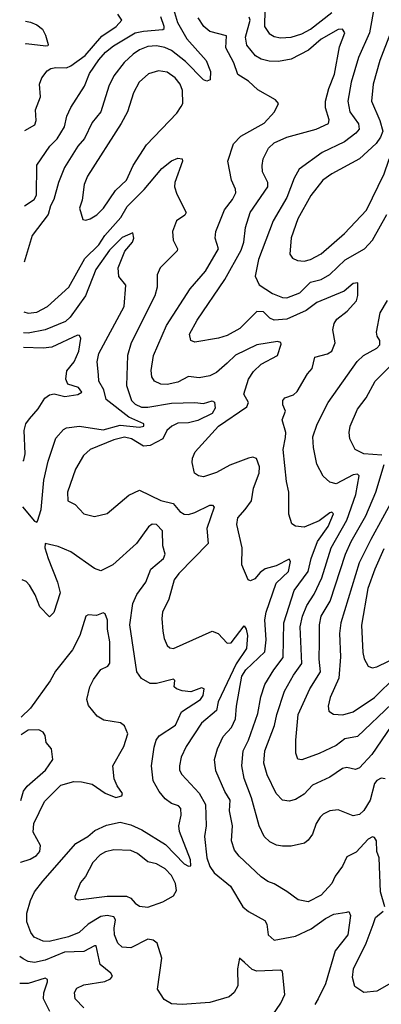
# Model space of a CAD drawing. Extents: x 1268547 to 1425625, y 515768 to 616754.
# Tile 10 of 256: x 1306066 to 1307756, y 535989 to 540597. Entities that reach past the tile are written whole.
import ezdxf

# ---------------------------------------------------------------- set-up
doc = ezdxf.new("R2010")
doc.units = 0

msp = doc.modelspace()

# ---------------------------------------------------------------- linework, layer by layer
at = {"layer": '0CON10XD'}
for points in [[(1307856.6, 540755), (1307798.6, 540535), (1307750, 540405), (1307717.6, 540295), (1307710.3, 540215), (1307750, 540125), (1307762.7, 540075), (1307752.9, 540047.1), (1307732.4, 540017.6), (1307654.4, 539945), (1307524.3, 539875), (1307482.5, 539845), (1307426.5, 539773.5), (1307366, 539665), (1307334.1, 539575.9), (1307329.3, 539499.3), (1307341.4, 539481.4), (1307365, 539469.4), (1307395, 539467.5)], [(1306784.3, 540645.7), (1306803.1, 540583.1), (1306846.8, 540506.8), (1306936.6, 540405), (1306957.1, 540355), (1306956.2, 540315), (1306941.2, 540308.8), (1306925, 540315.8), (1306840.9, 540400.9), (1306775, 540451.9), (1306743.4, 540466.6), (1306705, 540474.8), (1306665, 540471.7), (1306625, 540455.3), (1306595.4, 540435), (1306553.3, 540396.7), (1306505.5, 540334.5), (1306482.1, 540285), (1306445.2, 540164.8), (1306404.6, 540115), (1306368.8, 540041.2), (1306337.1, 540005), (1306275, 539904.4), (1306247.5, 539835), (1306225.7, 539755), (1306209.3, 539725), (1306198, 539685), (1306123.6, 539586.4), (1306085.7, 539462.1)], [(1307724.7, 540664.7), (1307700.5, 540535), (1307649.5, 540420.5), (1307615, 540304), (1307599.5, 540215), (1307608.9, 540165), (1307649.2, 540109.2), (1307652.5, 540085), (1307636.6, 540065), (1307584.2, 540025.8), (1307479.1, 539975), (1307372.4, 539897.6), (1307348.2, 539855), (1307313.8, 539765), (1307250.5, 539655), (1307181.6, 539475), (1307167.2, 539397.2), (1307185.4, 539355.4), (1307247.1, 539315), (1307295, 539296.1), (1307315, 539294.7)], [(1307211, 540645), (1307210.7, 540565), (1307232.2, 540532.2), (1307255, 540518.4), (1307285, 540512.4), (1307335, 540514.2), (1307385, 540531), (1307425, 540552.2), (1307525, 540630)], [(1307395, 539467.5), (1307425, 539474.6), (1307475, 539501.1), (1307583.8, 539596.2), (1307687.1, 539705), (1307770, 539875), (1307791.1, 539938.9), (1307825, 540010), (1307865.8, 540114.2), (1307894.2, 540215.8), (1307991.9, 540328.1), (1308060.5, 540459.5), (1308105, 540506.7), (1308195, 540573.3), (1308270.5, 540669.5)], [(1306087.3, 539726.3), (1306133.3, 539755), (1306144.2, 539775), (1306145, 539915.8), (1306206.4, 540005), (1306240.3, 540039.7), (1306275.3, 540095), (1306285.9, 540145), (1306304.8, 540185.2), (1306368.5, 540285), (1306392.2, 540345), (1306435, 540408.2), (1306466.6, 540445), (1306503.8, 540475), (1306605.1, 540534.9), (1306645, 540543.5), (1306735, 540550.5), (1306741.5, 540555), (1306741.6, 540565), (1306725, 540609.4)], [(1306089.4, 540078), (1306135.5, 540105), (1306141.8, 540125), (1306138.8, 540175), (1306162.2, 540235), (1306158.1, 540295), (1306168.6, 540325), (1306193.3, 540356.7), (1306211.5, 540368.5), (1306235, 540373.5), (1306285, 540371.1), (1306305, 540380.4), (1306370.9, 540429.1), (1306450.1, 540519.9), (1306517.1, 540565), (1306542.9, 540595), (1306525, 540623.1)], [(1306092.4, 540589), (1306115.6, 540585.6), (1306145, 540573.3), (1306171.8, 540551.8), (1306186.8, 540525), (1306198.9, 540481.1), (1306196.4, 540473.6), (1306187.2, 540472.8), (1306095, 540483.3), (1306091.8, 540482)], [(1307772.8, 536445), (1307752.7, 536515), (1307746.2, 536675), (1307735.6, 536705), (1307734.3, 536755), (1307725, 536770), (1307715, 536772.9), (1307695, 536762.7), (1307638.3, 536701.7), (1307595, 536680), (1307575.5, 536635), (1307540.7, 536589.2), (1307525, 536554.2), (1307475, 536500.6), (1307415, 536468.1), (1307368, 536478), (1307315, 536516.5), (1307255, 536552.7), (1307225, 536563.5), (1307195, 536585.5), (1307092, 536682), (1307070.6, 536710.6), (1307055.4, 536755), (1307060.8, 536825), (1307046.8, 536895), (1307048.8, 536945), (1307024.7, 536985), (1306982.1, 537082.1), (1306976.2, 537135), (1306990.4, 537185), (1307017.1, 537242.9), (1307055.2, 537284.8), (1307074.3, 537325.7), (1307078.8, 537385), (1307104.2, 537525), (1307122.4, 537555), (1307211.7, 537638.3), (1307218.1, 537695), (1307211.4, 537788.6), (1307217.5, 537825), (1307265, 537960), (1307322.4, 538015), (1307332.1, 538062.1), (1307325, 538072.2), (1307265, 538041.5), (1307213.7, 538026.3), (1307189.8, 538010.2), (1307165, 537980.6), (1307145, 537970.8), (1307134, 537975), (1307103.8, 538045), (1307105.5, 538125), (1307080, 538235), (1307085.5, 538265), (1307119.5, 538305), (1307150, 538345), (1307158.2, 538405), (1307184.6, 538475), (1307186.7, 538505), (1307172.6, 538542.6), (1307155, 538549.4), (1307135, 538544.5), (1307047.5, 538512.5), (1306985, 538477.3), (1306925, 538457.1), (1306902.1, 538462.1), (1306882.5, 538475), (1306871.4, 538525), (1306872.9, 538545), (1306885.8, 538575), (1306994.6, 538695), (1307127.8, 538785), (1307134.6, 538805), (1307113.4, 538845), (1307135, 538914.6), (1307159.2, 538950.8), (1307194.8, 538985.2), (1307270.8, 539025), (1307288.8, 539078.8), (1307286.8, 539086.8), (1307271.4, 539091.4), (1307175, 539074.5), (1307075, 539027), (1307035, 538990.2), (1306985, 538946.1), (1306955, 538930.9), (1306905, 538921.1), (1306855, 538927.2), (1306805, 538901.2), (1306755, 538890), (1306725, 538890.7), (1306695.9, 538905.9), (1306683.8, 538925), (1306680.3, 538955), (1306691.8, 539025), (1306751.6, 539165), (1306862.6, 539337.4), (1306935, 539419.5), (1306994.6, 539525), (1306978.8, 539575), (1306982.7, 539605), (1307023, 539707), (1307060.3, 539755), (1307076.4, 539786.4), (1307075, 539803.3), (1307056.5, 539845), (1307038.5, 539935), (1307064.4, 540015), (1307099.1, 540050.9), (1307208.2, 540111.8), (1307257.3, 540165), (1307275.8, 540205), (1307261.5, 540221.5), (1307178.5, 540268.5), (1307135, 540309.1), (1307085, 540340), (1307066.4, 540395), (1307029.5, 540465), (1307031.9, 540521.9), (1306955, 540540.7), (1306926.8, 540565), (1306899.3, 540605)], [(1307774.5, 537044.5), (1307755, 537046.9), (1307735, 537036.9), (1307725, 537022.2), (1307704.6, 536945), (1307675, 536896.9), (1307655, 536877.8), (1307625, 536871.5), (1307555, 536898.6), (1307515, 536894.4), (1307485, 536879.6), (1307470, 536865), (1307452.1, 536835), (1307434.6, 536785.4), (1307415, 536758), (1307396.4, 536743.6), (1307335, 536728.9), (1307295, 536728.9), (1307265.8, 536734.2), (1307235, 536749.6), (1307209.1, 536775), (1307184.7, 536824.7), (1307149.3, 536955), (1307115, 537046), (1307104.7, 537105), (1307110.3, 537175), (1307135.7, 537225), (1307179.7, 537349.7), (1307192.2, 537427.8), (1307212.4, 537485), (1307254.2, 537555), (1307298.1, 537611.9), (1307301, 537775), (1307348.9, 537925), (1307415, 538014.6), (1307428.4, 538075), (1307458.4, 538155), (1307508.4, 538225), (1307532.5, 538285), (1307525, 538291.8), (1307515, 538288.9), (1307465, 538251.6), (1307395, 538222.7), (1307355, 538226.2), (1307337.7, 538237.7), (1307323.2, 538283.2), (1307324.6, 538385), (1307312.5, 538435), (1307296.8, 538585), (1307307.7, 538642.3), (1307310.6, 538665), (1307292.2, 538725), (1307307.9, 538765), (1307295.6, 538795), (1307295.7, 538815), (1307305, 538827.5), (1307345, 538841.8), (1307363.2, 538856.8), (1307411.2, 538938.8), (1307433.3, 538965), (1307445, 539016.9), (1307505, 539033.3), (1307525.4, 539045), (1307540.5, 539085), (1307529.1, 539145), (1307535.4, 539175), (1307547.9, 539195), (1307596.6, 539233.4), (1307639.5, 539280.5), (1307646, 539306), (1307645.9, 539365.9), (1307625, 539361.5), (1307583.2, 539326.8), (1307455, 539272.6), (1307405, 539236.1), (1307315, 539195.7), (1307255, 539191.2), (1307235, 539200.4), (1307205, 539228.9), (1307175, 539230.8), (1307095, 539151.2), (1307035, 539119.6), (1306995, 539106.7), (1306885, 539087.1), (1306865.7, 539095.7), (1306858.9, 539125), (1306895, 539191.4), (1307025, 539380.9), (1307101.6, 539518.4), (1307113.8, 539555), (1307121.2, 539625), (1307142.8, 539695), (1307225.3, 539815), (1307226.1, 539835), (1307200.4, 539885), (1307198.5, 539915), (1307204.6, 539945), (1307229.5, 539995), (1307255, 540020), (1307315, 540046.8), (1307451.2, 540085), (1307508.7, 540111.3), (1307511.7, 540128.3), (1307495.3, 540185), (1307494.7, 540215), (1307510.8, 540275), (1307538, 540342), (1307560.9, 540469.1), (1307585.5, 540535), (1307575, 540552.5), (1307555, 540550.5), (1307475, 540505.6), (1307416.4, 540453.6), (1307335, 540411.6), (1307275, 540400.8), (1307232.6, 540402.6), (1307195, 540411.8), (1307167.9, 540427.9), (1307127.2, 540477.2), (1307121.5, 540515), (1307142.5, 540595), (1307138.1, 540608.1)], [(1306375, 539658), (1306395, 539664.3), (1306426, 539684), (1306457.5, 539715), (1306512.8, 539797.2), (1306565, 539845.6), (1306596.1, 539915), (1306658.3, 540011.7), (1306800.2, 540159.8), (1306819.7, 540190.3), (1306827.5, 540205), (1306826.7, 540265), (1306815.4, 540295), (1306792.7, 540325), (1306755, 540350.9), (1306715, 540357.3), (1306667.1, 540342.9), (1306623.5, 540305), (1306598.2, 540255), (1306569.2, 540165), (1306539.5, 540110.5), (1306381.8, 539865), (1306366.9, 539825), (1306357.6, 539752.4), (1306344.6, 539715.4), (1306361.2, 539661.2), (1306375, 539658)], [(1306084.3, 539230.2), (1306105, 539222.7), (1306145, 539228), (1306195, 539253.9), (1306295.4, 539345), (1306370.1, 539479.9), (1306435, 539543.6), (1306462.9, 539587.1), (1306538.8, 539671.2), (1306567.9, 539722.1), (1306647.3, 539802.7), (1306730.3, 539899.7), (1306775, 539936.2), (1306805, 539948.5), (1306825, 539946.2), (1306826.7, 539935), (1306790.4, 539835), (1306790, 539815), (1306800.8, 539780.8), (1306844.5, 539695), (1306838, 539682), (1306799.4, 539655), (1306779.5, 539605), (1306782.7, 539565), (1306802.9, 539525), (1306802.5, 539515), (1306721.9, 539435), (1306707.9, 539402.1), (1306708.9, 539345), (1306697.2, 539305), (1306586.1, 539085), (1306570, 539025), (1306564.2, 538884.2), (1306587.6, 538815), (1306605, 538797.1), (1306635, 538783.5), (1306665, 538783.3), (1306775, 538801.6), (1306884.7, 538805.3), (1306925, 538800.4), (1306965, 538813.1), (1306976.3, 538806.3), (1306979.4, 538779.4), (1306965, 538753.5), (1306898.9, 538721.1), (1306855, 538710), (1306805, 538708.4), (1306776.6, 538695), (1306753.6, 538675), (1306734.6, 538635), (1306675, 538604), (1306645, 538601.6), (1306588.9, 538635), (1306555, 538642.5), (1306505, 538630.9), (1306395, 538585.4), (1306363.1, 538556.9), (1306325.9, 538494.1), (1306288.4, 538385), (1306291.1, 538345), (1306325, 538327.7), (1306365, 538284.7), (1306415, 538271.5), (1306474.6, 538285.4), (1306575, 538372.2), (1306625, 538394.4), (1306725, 538346.5), (1306783.2, 538333.2), (1306814.6, 538295), (1306835, 538282.7), (1306855, 538281.2), (1306885, 538290.6), (1306955, 538325.4), (1306966.7, 538325), (1306975.5, 538315.5), (1306939.7, 538215), (1306946.2, 538145), (1306809.5, 538005), (1306787.9, 537975), (1306763.5, 537885), (1306733.3, 537825), (1306729.5, 537795), (1306734.6, 537735), (1306740.7, 537700.7), (1306755, 537668.8), (1306766.9, 537656.9), (1306784.5, 537654.5), (1306965, 537734.7), (1306993.3, 537725), (1307035, 537679.2), (1307055, 537680), (1307115, 537760), (1307125, 537744), (1307131, 537715), (1307125.2, 537655), (1307077.8, 537582.2), (1306993.7, 537405), (1306985.2, 537364.8), (1306916.2, 537305), (1306844.6, 537195), (1306820.7, 537145), (1306812.3, 537105), (1306813.1, 537085), (1306823.6, 537065), (1306905, 536977.3), (1306934.7, 536925), (1306937.3, 536825), (1306929.7, 536775), (1306940, 536675), (1306955, 536634.5), (1306975, 536604.6), (1307051.8, 536541.8), (1307109.4, 536445), (1307135, 536422.9), (1307212, 536382), (1307220.8, 536365), (1307227.5, 536315), (1307255, 536289.2), (1307355, 536308.1), (1307427.8, 536342.2), (1307495, 536390.3), (1307535, 536410.9), (1307595, 536420), (1307605, 536423.3), (1307611.9, 536405), (1307599.2, 536315), (1307540.7, 536239.3), (1307496, 536085), (1307461.6, 536015), (1307445, 535988.5)], [(1307315, 539294.7), (1307375, 539318.7), (1307425, 539368.8), (1307475, 539381.2), (1307515.9, 539404.1), (1307587.5, 539472.5), (1307678.2, 539525), (1307714.6, 539565), (1307781.8, 539685)], [(1306078.9, 538317), (1306135, 538250), (1306145, 538246), (1306149.3, 538250.7), (1306166.4, 538305), (1306177.8, 538442.2), (1306198.6, 538531.4), (1306235, 538639.2), (1306270.4, 538679.6), (1306285, 538687.5), (1306345.2, 538694.8), (1306455, 538677.9), (1306535, 538699.9), (1306625, 538690), (1306646.5, 538695), (1306645.9, 538705.9), (1306575, 538737.4), (1306469.3, 538819.3), (1306458.7, 538865), (1306435.3, 538905), (1306434.1, 538934.1), (1306428, 538995), (1306435.9, 539035), (1306554.2, 539255), (1306561.2, 539355), (1306529.4, 539395), (1306526.2, 539435), (1306557.2, 539512.8), (1306593.6, 539555), (1306598.5, 539575), (1306595, 539598.8), (1306545, 539577.6), (1306485, 539518.8), (1306421.6, 539428.4), (1306373.2, 539305), (1306300.9, 539205), (1306279.6, 539185), (1306185, 539145.7), (1306105, 539130.4), (1306083.7, 539131.6)], [(1307825, 537325.4), (1307711.4, 537158.6), (1307653.6, 537096.4), (1307635, 537087.3), (1307595, 537097.9), (1307575, 537093.2), (1307515, 537052.2), (1307435, 537014.6), (1307395, 536972.7), (1307355, 536947.3), (1307325, 536939.1), (1307295, 536944.5), (1307265.3, 536975.3), (1307222.7, 537062.7), (1307206.9, 537116.9), (1307211.6, 537175), (1307256.2, 537293.8), (1307267.6, 537345), (1307303.8, 537455), (1307345, 537528.8), (1307385.2, 537584.8), (1307377.1, 537755), (1307388.1, 537805), (1307407.3, 537855), (1307441.8, 537908.2), (1307477.9, 537985), (1307521.1, 538125), (1307594.4, 538255), (1307637.1, 538375), (1307652.7, 538462.7), (1307645, 538470), (1307625, 538467.3), (1307544.6, 538424.6), (1307515, 538432.2), (1307485, 538460), (1307455, 538516.2), (1307439.2, 538595), (1307436.8, 538645), (1307455.8, 538704.2), (1307507.1, 538805), (1307642.9, 538997.1), (1307673.3, 539025), (1307735, 539059.6), (1307750, 539075), (1307750, 539095), (1307736.3, 539116.3), (1307733.8, 539135), (1307750.4, 539225), (1307785, 539283.1)], [(1306080.1, 538532.1), (1306085, 538536), (1306090.3, 538565), (1306086.8, 538675), (1306094.4, 538705), (1306110.6, 538729.4), (1306151.7, 538775), (1306182.6, 538825), (1306205, 538841.7), (1306226.5, 538846.5), (1306277.2, 538832.8), (1306337, 538843), (1306356, 538854), (1306340, 538875), (1306291, 538891), (1306281.3, 538915), (1306286.4, 538953.6), (1306320, 538995), (1306341.5, 539045), (1306350.8, 539105), (1306345, 539118.8), (1306335, 539120), (1306215, 539064.2), (1306175, 539059.2), (1306083.3, 539062.7)], [(1307759, 538559), (1307674.8, 538564.8), (1307634.4, 538585), (1307609.5, 538635), (1307605.5, 538665), (1307610, 538695), (1307645, 538774.4), (1307685, 538826.9), (1307726.9, 538905), (1307795.7, 538974.3)], [(1307805.7, 537395), (1307645, 537242.7), (1307585, 537231.2), (1307545, 537200.7), (1307465, 537162.9), (1307385, 537133.5), (1307365.6, 537135.6), (1307356.7, 537165), (1307356.1, 537225), (1307367.6, 537345), (1307421.8, 537465), (1307471.2, 537545), (1307465.7, 537605), (1307467.8, 537685), (1307467.3, 537765), (1307474.7, 537805), (1307516.4, 537875), (1307588.4, 538095), (1307615.2, 538155), (1307684.3, 538275), (1307731.2, 538385), (1307769.8, 538515)], [(1307816.3, 538363.7), (1307706.6, 538165), (1307653.5, 538055), (1307566.8, 537775), (1307560, 537725), (1307565.7, 537615), (1307557.9, 537515), (1307517.5, 537425), (1307508.5, 537385), (1307511.5, 537361.5), (1307532.7, 537347.3), (1307575.9, 537344.1), (1307625, 537358), (1307724.5, 537425.5), (1307825.1, 537524.9)], [(1307249.7, 535940.3), (1307286.9, 535995), (1307304.4, 536035), (1307295, 536142.5), (1307285, 536149.2), (1307174.1, 536144.1), (1307152.6, 536152.6), (1307116.9, 536185), (1307093.3, 536205), (1307083.6, 536155), (1307085.2, 536075), (1307067.6, 536045), (1307045, 536024.8), (1306955, 535997.3), (1306825, 535988.8), (1306775, 535991.1), (1306741.1, 536011.1), (1306709.7, 536059.7), (1306730, 536205), (1306707.5, 536275), (1306689.6, 536289.6), (1306665, 536293.8), (1306585, 536254), (1306545, 536256.2), (1306525, 536275.6), (1306509, 536315), (1306506.5, 536345), (1306513.6, 536385), (1306505, 536399.3), (1306475, 536404.8), (1306445, 536400.5), (1306385, 536364.7), (1306344, 536326), (1306293.1, 536305), (1306203.7, 536283.7), (1306174.8, 536284.8), (1306133.1, 536303.1), (1306116.8, 536325), (1306099.1, 536375), (1306098.2, 536415), (1306116.2, 536475), (1306134.6, 536515), (1306173.8, 536565), (1306328.1, 536741.9), (1306384.5, 536775), (1306417.2, 536802.8), (1306471.8, 536828.2), (1306535, 536840.8), (1306585, 536829), (1306635.8, 536805.8), (1306746.9, 536736.9), (1306835, 536647.1), (1306855, 536636), (1306865, 536637.5), (1306864.4, 536665), (1306812.6, 536797.4), (1306810, 536825), (1306820.7, 536875), (1306818.4, 536905), (1306807.9, 536917.9), (1306775, 536929.1), (1306745, 536951.2), (1306717.1, 536985), (1306689.3, 537035), (1306682.5, 537105), (1306695, 537193.3), (1306703.1, 537225), (1306717.5, 537245), (1306794.7, 537295), (1306822.8, 537357.2), (1306910.9, 537415), (1306923.6, 537435), (1306928.1, 537465), (1306915, 537469.4), (1306865, 537451.3), (1306825, 537456), (1306798, 537465), (1306788.1, 537475), (1306791.2, 537505), (1306785, 537510), (1306705, 537490), (1306675, 537490.9), (1306635, 537514.4), (1306613.3, 537545), (1306580, 537765), (1306594.7, 537865), (1306613.2, 537906.8), (1306655.6, 537964.4), (1306679.4, 538025), (1306737.1, 538075), (1306746.2, 538095), (1306735.4, 538135.4), (1306733.1, 538205), (1306705, 538234.6), (1306685, 538236.1), (1306667, 538223), (1306611.5, 538145), (1306501.1, 538045), (1306445, 538018.1), (1306415, 538028.1), (1306305, 538107.1), (1306245, 538132.2), (1306184.4, 538145.6), (1306183.2, 538125), (1306197.9, 538075), (1306241.8, 537965), (1306255.2, 537915), (1306225, 537822.5), (1306205, 537802.5), (1306159.3, 537849.3), (1306137.8, 537905), (1306111.1, 537951.1), (1306095, 537967.5), (1306076.8, 537976.1)], [(1307768.7, 538121.3), (1307726, 538025), (1307692.5, 537935), (1307663.6, 537763.6), (1307669.7, 537635), (1307676.6, 537606.6), (1307695, 537572), (1307713.5, 537563.5), (1307735, 537567.9), (1307905, 537650.9)], [(1306068.9, 536653.7), (1306070.6, 536655), (1306115, 536667.7), (1306143.7, 536686.3), (1306159, 536705), (1306162.5, 536732.5), (1306129.2, 536795), (1306132.3, 536835), (1306181.9, 536938.1), (1306257.1, 537015), (1306318.7, 537031.3), (1306355, 537030.7), (1306405, 537019.1), (1306465, 536977.5), (1306515, 536957.1), (1306542.5, 536965), (1306546.9, 536975), (1306521.5, 537011.5), (1306507.3, 537045), (1306500.6, 537105), (1306552.2, 537195), (1306570.8, 537255), (1306555, 537292.5), (1306537, 537307), (1306458.7, 537318.7), (1306427.4, 537337.4), (1306387.8, 537387.8), (1306379.6, 537415), (1306393.5, 537475), (1306410.5, 537509.5), (1306445, 537555.7), (1306477.8, 537572.2), (1306486.7, 537585), (1306487.2, 537685), (1306476.2, 537745), (1306476.2, 537786.2), (1306465.7, 537815.7), (1306455, 537820.8), (1306425, 537808.6), (1306385, 537812), (1306375, 537806.2), (1306347.3, 537715), (1306312.4, 537647.6), (1306232.6, 537547.4), (1306207.4, 537502.6), (1306116.2, 537375), (1306073, 537333.3)], [(1306070.7, 536943.2), (1306083.5, 536986.5), (1306100.7, 537009.3), (1306186.4, 537085), (1306221.2, 537135), (1306213.8, 537185), (1306188.8, 537215), (1306185, 537246.7), (1306175, 537262), (1306155, 537274), (1306105, 537272), (1306072.5, 537250)], [(1306665, 536444.6), (1306735, 536468.8), (1306785, 536497.1), (1306798.1, 536521.9), (1306793.2, 536555), (1306775, 536591.8), (1306745, 536623.3), (1306705, 536645.9), (1306665, 536656.1), (1306616.7, 536695), (1306585, 536708.4), (1306505, 536712.3), (1306467.3, 536702.7), (1306441.9, 536688.1), (1306407.8, 536652.2), (1306373.1, 536586.9), (1306350.2, 536559.8), (1306323.8, 536493.8), (1306325, 536482.5), (1306338.8, 536478.8), (1306475, 536494.8), (1306565, 536494.7), (1306585.7, 536485.7), (1306605, 536461.9), (1306625, 536448.9), (1306665, 536444.6)], [(1307815, 536095.5), (1307735, 536050.9), (1307674.3, 536044.3), (1307632.7, 536072.7), (1307620.9, 536115), (1307626.2, 536155), (1307684.8, 536275.2), (1307717.6, 536362.4), (1307729.6, 536395), (1307764.2, 536425.8)], [(1306365, 535972.7), (1306325.6, 536015.6), (1306321.4, 536045), (1306332, 536065), (1306365, 536080.4), (1306464.1, 536095.9), (1306490.8, 536109.2), (1306498.7, 536121.3), (1306491.9, 536135), (1306442.5, 536175), (1306422.4, 536262.4), (1306415, 536263.6), (1306365, 536235.7), (1306275, 536232.8), (1306185, 536196.4), (1306135, 536185.3), (1306105, 536190.3), (1306081.7, 536201.7), (1306066.3, 536213)], [(1306206.8, 535955), (1306176.4, 536015), (1306177.6, 536042.4), (1306195.6, 536095), (1306195.5, 536105.5), (1306185, 536111.4), (1306105, 536087), (1306065.5, 536086.9)]]:
    msp.add_lwpolyline(points, dxfattribs=at)

doc.saveas('drawing.dxf')
